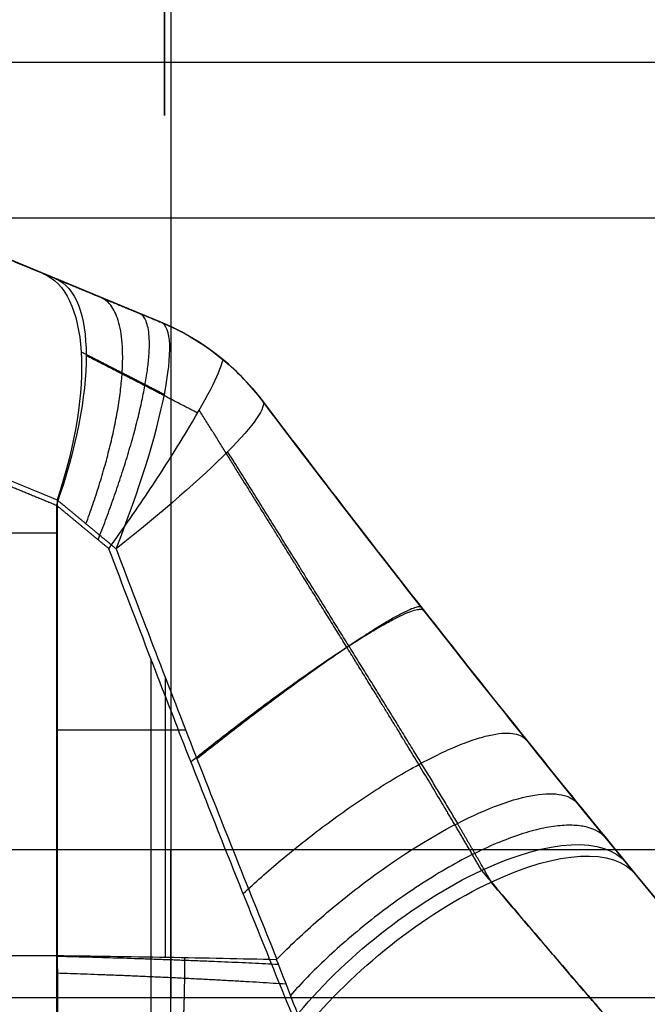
# Model space of a CAD drawing. Header units: millimetres. Extents: x -105 to 152, y -114 to 65.
# Tile 223 of 256: x 108.71 to 111.27, y -45.63 to -41.61. Entities that reach past the tile are written whole.
import ezdxf

# ---------------------------------------------------------------- set-up
doc = ezdxf.new("R2010")
doc.units = ezdxf.units.MM
doc.layers.add('Layer 01', color=7, linetype='Continuous', true_color=0x000000)

# ---------------------------------------------------------------- blocks, each defined once
blk = doc.blocks.new('Block 02')
at = {"layer": 'Layer 01'}
for p, q in [((109.285, -42.8439, 18.6585), (105.4314, -41.2477, 18.6585)), ((106.676, -41.7842, 55.5996), (111.926, -41.7842, 55.5996)), ((113.576, -42.4195, -55.2495), (98.576, -42.4195, -55.2495)), ((108.8627, -43.7038, 30.6418), (105.1351, -43.7038, 32.4731)), ((109.3037, -44.2931, 30.5393), (109.3037, -45.4332, 30.5393))]:
    blk.add_line(p, q, dxfattribs=at)
at = {"layer": 'Layer 01', "extrusion": (1, 0, 0)}
blk.add_arc((-37, 57.0526, 109.301), 5, 106.8945, 286.8945, dxfattribs=at)
at = {"layer": 'Layer 01', "extrusion": (0.841272, -0.348466, -0.41332)}
blk.add_arc((1.2389, 75.3777, 94.1005), 1, 0, 80.285, dxfattribs=at)
at = {"layer": 'Layer 01', "extrusion": (-0.861808, 0.356972, -0.360359)}
blk.add_arc((-1.2389, -35.2712, -111.6917), 1, 180, 261.5104, dxfattribs=at)
at = {"layer": 'Layer 01', "extrusion": (-0.907771, 0.376011, 0.185926)}
blk.add_arc((-1.2389, 50.8848, -109.8159), 1, 94.4038, 180, dxfattribs=at)
at = {"layer": 'Layer 01', "extrusion": (-3.33823e-14, -4.31661e-14, -1)}
blk.add_arc((-108.9024, -43.7678, -29.58), 1, 112.5, 142.9328, dxfattribs=at)
at = {"layer": 'Layer 01', "extrusion": (0, 0, -1)}
for centre, radius, start, end in [((-108.9024, -43.7678, -18.3937), 1, 112.5, 142.9328), ((-157.576, -7, -18.4954), 60, 294.194541, 322.932812)]:
    blk.add_arc(centre, radius, start, end, dxfattribs=at)
at = {"layer": 'Layer 01', "extrusion": (0.59821, -0.791917, -0.122523)}
blk.add_arc((60.5153, 41.6785, 96.1827), 1, 0, 80.787, dxfattribs=at)
at = {"layer": 'Layer 01', "extrusion": (0, -1, 0)}
blk.add_arc((109.3037, 31.5393, 44.5057), 1, 243.8278, 274.7312, dxfattribs=at)
at = {"layer": 'Layer 01', "extrusion": (0.577175, -0.703692, -0.414351)}
blk.add_arc((56.3967, 50.1356, 92.9217), 1, 243.1982, 360, dxfattribs=at)
at = {"layer": 'Layer 01', "extrusion": (-0.578452, 0.70383, -0.412331)}
blk.add_arc((-56.2926, -16.2441, -108.4057), 1, 63.3569, 180, dxfattribs=at)
at = {"layer": 'Layer 01'}
for points, weights, degree in [([(109.326, -34.7981, 51.6933), (109.326, -40.4964, 48.4796), (109.326, -45.5972, 44.3833)], [0.999291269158, 0.995970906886, 0.999291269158], 2), ([(109.285, -42.8439, 29.58), (109.1183, -42.7749, 29.6141), (108.9572, -42.7081, 29.6692), (108.8044, -42.6449, 29.7442)], [1, 0.994603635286, 0.994603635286, 1], 3), ([(108.8563, -42.6664, 7.3477), (108.9943, -42.7235, 7.4053), (109.1378, -42.7829, 7.4473), (109.285, -42.8439, 7.4729)], [1, 0.995831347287, 0.995831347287, 1], 3), ([(108.9802, -43.6661, 30.593), (109.2851, -42.844, 30.4888), (109.0395, -42.7422, 29.6468)], [1, 0.749585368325, 1.00000769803], 2), ([(109.0296, -43.7312, 6.4789), (109.3666, -42.8776, 6.5533), (109.1966, -42.8073, 7.4554)], [0.999998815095, 0.73568965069, 1.00002835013], 2), ([(108.9605, -42.9645, 30.3313), (109.0703, -43.0203, 30.288), (109.185, -43.079, 30.26), (109.2999, -43.1383, 30.2475)], [0.882221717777, 0.87745502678, 0.872297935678, 0.866876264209], 3), ([(109.4352, -43.2145, 6.801), (109.2844, -43.1359, 6.8069), (109.1295, -43.0562, 6.7866), (108.9809, -42.9804, 6.7387)], [0.857562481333, 0.865051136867, 0.872221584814, 0.878752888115], 3), ([(109.0738, -43.7678, 6.4877), (109.0001, -43.7068, 6.4749), (108.9284, -43.6474, 6.4539), (108.8594, -43.5902, 6.4251)], [1, 0.995831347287, 0.995831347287, 1], 3), ([(108.8627, -43.5687, 30.6418), (108.9391, -43.632, 30.6042), (109.0196, -43.6987, 30.5767), (109.103, -43.7678, 30.5596)], [1, 0.994603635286, 0.994603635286, 1], 3), ([(110.3489, -44.008, 29.556), (110.2942, -43.9383, 30.6597), (109.4327, -44.6248, 30.5476)], [1.00000008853, 0.67023614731, 1.00000005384], 2), ([(109.4081, -44.6366, 6.4891), (110.2869, -43.9289, 6.344), (110.358, -44.0196, 7.4758)], [1.00000147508, 0.660219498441, 1.00001894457], 2), ([(109.6212, -45.1741, 6.4291), (110.5695, -44.288, 6.0442), (110.7773, -44.5484, 7.3563)], [1.00002295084, 0.594264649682, 1.00031447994], 2), ([(110.6327, -45.1268, 30.6755), (110.591, -45.0533, 30.6281), (110.545, -44.973, 30.5831), (110.4947, -44.888, 30.5418)], [0.762575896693, 0.769507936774, 0.776726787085, 0.783737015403], 3), ([(111.1038, -44.9517, 29.8216), (110.7621, -44.5334, 31.2557), (109.8135, -45.589, 30.6783)], [0.999997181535, 0.546471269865, 1.00001120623], 2), ([(109.326, -51.7261, -34.8244), (109.326, -48.7425, -40.1147), (109.326, -44.9949, -44.8942)], [0.99929175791, 0.996427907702, 0.99929175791], 2), ([(108.8625, -45.4292, 30.6417), (109.3158, -45.4398, 30.4188), (109.7637, -45.4618, 30.6513)], [0.999959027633, 0.877839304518, 0.967322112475], 2), ([(108.8636, -45.4978, 30.6378), (109.3377, -45.5122, 30.407), (109.7952, -45.542, 30.6678)], [0.999966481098, 0.87358128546, 0.975510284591], 2)]:
    blk.add_rational_spline(points, weights, degree=degree, dxfattribs=at)
for points, degree in [([(105.4314, -41.2477, 5.9156), (107.1439, -41.957, 6.6316), (108.8563, -42.6664, 7.3477)], 2), ([(108.8044, -42.6449, 29.7442), (107.1179, -41.9463, 30.5728), (105.4314, -41.2477, 31.4014)], 2), ([(105.4897, -42.1716, 32.2989), (107.1762, -42.8702, 31.4703), (108.8627, -43.5687, 30.6418)], 2), ([(113.576, -42.4195, -59.5098), (106.076, -42.4195, -59.5098), (98.576, -42.4195, -59.5098)], 2), ([(113.576, -42.4195, -50.9892), (106.076, -42.4195, -50.9892), (98.576, -42.4195, -50.9892)], 2), ([(109.285, -42.8439, 7.4729), (109.285, -42.8439, 18.5264), (109.285, -42.8439, 29.58)], 2), ([(109.5395, -42.997, 7.2074), (109.4637, -42.9344, 7.2979), (109.3784, -42.8826, 7.3867), (109.285, -42.8439, 7.4729)], 3), ([(109.7003, -43.1651, 7.4729), (109.6533, -43.1029, 7.3855), (109.5988, -43.0461, 7.2957), (109.5395, -42.997, 7.2074)], 3), ([(109.7003, -43.1651, 29.58), (109.7003, -43.1651, 18.5264), (109.7003, -43.1651, 7.4729)], 2), ([(108.5782, -43.4738, 6.3075), (108.7188, -43.532, 6.3663), (108.8594, -43.5902, 6.4251)], 2), ([(108.8594, -43.5902, 6.4251), (108.8594, -49.6942, 6.4251), (108.8594, -55.7982, 6.4251)], 2), ([(108.8627, -43.5687, 30.6418), (108.8626, -44.4977, 30.6418), (108.8625, -45.4267, 30.6419)], 2), ([(109.2452, -44.2173, 6.5025), (109.1875, -44.0675, 6.5025), (109.1304, -43.9177, 6.4975), (109.0738, -43.7678, 6.4877)], 3), ([(109.2452, -44.2173, 6.5025), (109.2452, -50.0078, 6.5025), (109.2452, -55.7982, 6.5025)], 2), ([(111.2223, -45.0964, 29.9002), (111.1458, -45.0033, 29.8447), (111.0675, -44.9074, 29.7977), (110.9879, -44.8093, 29.7572)], 3), ([(105.076, -44.9949, -44.8942), (109.326, -44.9949, -44.8942), (113.576, -44.9949, -44.8942)], 2), ([(105.0576, -45.4267, 32.5112), (106.96, -45.4267, 31.5765), (108.8625, -45.4267, 30.6419)], 2), ([(105.1351, -45.4267, 32.4731), (106.3775, -45.4267, 31.8627), (107.62, -45.4267, 31.2523), (108.8625, -45.4267, 30.6419)], 3), ([(109.7561, -45.4426, 30.6475), (109.7945, -45.5394, 30.6663), (109.8315, -45.6362, 30.6875), (109.8693, -45.7313, 30.7145)], 3), ([(105.076, -45.5972, 44.3833), (109.326, -45.5972, 44.3833), (113.576, -45.5972, 44.3833)], 2)]:
    blk.add_open_spline(points, degree=degree, dxfattribs=at)
for points, knots in [([(109.0738, -43.7678, 6.4877), (109.1325, -43.6858, 6.4979), (109.1902, -43.6018, 6.5225), (109.2949, -43.4441, 6.5977), (109.3429, -43.3688, 6.6486), (109.4679, -43.1629, 6.8379), (109.5237, -43.0559, 7.0109), (109.5395, -42.997, 7.2074)], [-1.235711, -1.235711, -1.235711, -1.235711, -0.926783, -0.926783, -0.617855, -0.617855, 0, 0, 0, 0]), ([(109.7003, -43.1651, 7.4729), (109.9467, -43.4913, 7.5165), (110.198, -43.8169, 7.5129), (110.7006, -44.4548, 7.4035), (110.9473, -44.761, 7.3005), (111.1847, -45.0506, 7.1272)], [0, 0, 0, 0, 1.230524, 1.230524, 2.461047, 2.461047, 2.461047, 2.461047]), ([(110.9879, -44.8093, 29.7572), (110.7763, -44.5486, 29.6476), (110.5596, -44.277, 29.5832), (110.1268, -43.7245, 29.5273), (109.9113, -43.4445, 29.536), (109.7003, -43.1651, 29.58)], [-2.116935, -2.116935, -2.116935, -2.116935, -1.058467, -1.058467, 0, 0, 0, 0]), ([(109.103, -43.7678, 30.5596), (109.2089, -44.0483, 30.5379), (109.3171, -44.3296, 30.5333), (109.5363, -44.8893, 30.5605), (109.6472, -45.1676, 30.5919), (109.7584, -45.4417, 30.6487)], [-1.806145, -1.806145, -1.806145, -1.806145, -0.903072, -0.903072, 0, 0, 0, 0]), ([(109.8284, -45.6848, 6.3148), (109.7306, -45.4464, 6.385), (109.6327, -45.2039, 6.43), (109.4377, -44.7134, 6.4891), (109.3405, -44.4649, 6.5025), (109.2452, -44.2173, 6.5025)], [0, 0, 0, 0, 0.797984, 0.797984, 1.595967, 1.595967, 1.595967, 1.595967]), ([(109.7584, -45.4417, 30.6487), (109.812, -45.387, 30.676), (109.8688, -45.3335, 30.6941), (109.9889, -45.2285, 30.7124), (110.0526, -45.1769, 30.7123), (110.2434, -45.0335, 30.6844), (110.3747, -44.9497, 30.6287), (110.6159, -44.8256, 30.454), (110.7251, -44.7856, 30.3354), (110.8953, -44.7585, 30.0644), (110.9572, -44.7715, 29.9099), (110.9879, -44.8093, 29.7572)], [-1.946814, -1.946814, -1.946814, -1.946814, -1.703462, -1.703462, -1.46011, -1.46011, -0.973407, -0.973407, -0.486703, -0.486703, 0, 0, 0, 0]), ([(111.1847, -45.0506, 7.1272), (112.0453, -46.0998, 6.4991), (112.9596, -47.1419, 5.9823), (114.9023, -49.2014, 5.1615), (115.9306, -50.2188, 4.8575), (117.5724, -51.7243, 4.5886), (118.13, -52.2168, 4.5318), (119.2586, -53.177, 4.4883), (119.8306, -53.6458, 4.5015), (120.9899, -54.5605, 4.6041), (121.5772, -55.0065, 4.6936), (122.4691, -55.6584, 4.8929), (122.768, -55.8726, 4.9703), (123.3609, -56.2895, 5.1458), (123.656, -56.493, 5.2441), (124.5367, -57.0889, 5.5719), (125.1175, -57.4668, 5.8339), (125.9759, -58.0053, 6.2989), (126.2599, -58.1801, 6.4658), (126.8228, -58.5204, 6.8254), (127.1009, -58.6853, 7.0176), (128.4525, -59.4727, 8.0277), (129.4303, -59.9973, 9.0009), (130.4877, -60.5377, 10.4506), (130.6904, -60.6396, 10.752), (131.0695, -60.828, 11.3664), (131.2472, -60.915, 11.6808), (131.7443, -61.1559, 12.6454), (132.0281, -61.2897, 13.3169), (132.3776, -61.4523, 14.3684), (132.4818, -61.5004, 14.7283), (132.6605, -61.5823, 15.4518), (132.7353, -61.6163, 15.8155), (132.9165, -61.6985, 16.9127), (132.9802, -61.727, 17.6521), (132.9882, -61.7306, 18.7732), (132.9759, -61.7251, 19.1507), (132.922, -61.7008, 19.898), (132.8805, -61.6821, 20.2683), (132.7134, -61.6065, 21.3688), (132.5457, -61.5302, 22.0892), (132.2095, -61.3742, 23.1493), (132.0827, -61.3149, 23.5004), (131.8054, -61.1839, 24.1833), (131.6546, -61.112, 24.5165), (131.1671, -60.8767, 25.492), (130.7955, -60.6938, 26.1103), (130.1706, -60.376, 26.99), (129.9509, -60.2627, 27.2751), (129.4972, -60.0249, 27.8198), (129.2624, -59.9, 28.0806), (128.5354, -59.5066, 28.83), (128.021, -59.2196, 29.2856), (127.2086, -58.7486, 29.9052), (126.9312, -58.5849, 30.1008), (126.3721, -58.2486, 30.4655), (126.0893, -58.0754, 30.6355), (125.2325, -57.5405, 31.1101), (124.6499, -57.1635, 31.3797), (123.7626, -56.5659, 31.7186), (123.4637, -56.3607, 31.8208), (122.8685, -55.9441, 32.0021), (122.5717, -55.7322, 32.0813), (121.6838, -55.0862, 32.2871), (121.0954, -54.6415, 32.3817), (120.2192, -53.9532, 32.4659), (119.9281, -53.7202, 32.4843), (119.3484, -53.247, 32.5025), (119.0594, -53.0066, 32.5021), (118.2052, -52.2823, 32.4743), (117.6495, -51.793, 32.4204), (116.0215, -50.3057, 32.1639), (114.9879, -49.2884, 31.8679), (113.5091, -47.7261, 31.2529), (113.0282, -47.1993, 31.0188), (112.1017, -46.1481, 30.4993), (111.6543, -45.622, 30.2132), (111.2223, -45.0964, 29.9002)], [-71.523261, -71.523261, -71.523261, -71.523261, -67.053058, -67.053058, -62.582854, -62.582854, -60.347752, -60.347752, -58.11265, -58.11265, -55.877548, -55.877548, -54.759997, -54.759997, -53.642446, -53.642446, -51.407344, -51.407344, -50.289793, -50.289793, -49.172242, -49.172242, -44.702038, -44.702038, -43.584487, -43.584487, -42.466937, -42.466937, -40.231835, -40.231835, -39.114284, -39.114284, -37.996733, -37.996733, -35.761631, -35.761631, -34.64408, -34.64408, -33.526529, -33.526529, -31.291427, -31.291427, -30.173876, -30.173876, -29.056325, -29.056325, -26.821223, -26.821223, -25.703672, -25.703672, -24.586121, -24.586121, -22.351019, -22.351019, -21.233468, -21.233468, -20.115917, -20.115917, -17.880815, -17.880815, -16.763264, -16.763264, -15.645713, -15.645713, -13.410612, -13.410612, -12.293061, -12.293061, -11.17551, -11.17551, -8.940408, -8.940408, -4.470204, -4.470204, -2.235102, -2.235102, 0, 0, 0, 0]), ([(108.8625, -45.4267, 30.6419), (108.8704, -45.808, 30.6217), (108.8468, -46.1881, 30.5778), (108.7547, -46.9249, 30.4558), (108.6859, -47.2848, 30.3773), (108.5113, -47.9896, 30.187), (108.4047, -48.3361, 30.0745), (108.1609, -49.0071, 29.8154), (108.0255, -49.3272, 29.6708), (107.7339, -49.939, 29.3499), (107.5777, -50.2307, 29.1737), (107.2492, -50.7865, 28.7868), (107.0759, -51.0521, 28.5746), (106.7251, -51.5467, 28.1211), (106.5476, -51.7761, 27.88), (106.194, -52.2023, 27.3687), (106.0186, -52.3983, 27.0999), (105.8444, -52.5814, 26.8134)], [0, 0, 0, 0, 1.132985, 1.132985, 2.265969, 2.265969, 3.398954, 3.398954, 4.531938, 4.531938, 5.664923, 5.664923, 6.797907, 6.797907, 7.930892, 7.930892, 9.063877, 9.063877, 9.063877, 9.063877]), ([(108.8625, -45.4267, 30.6419), (108.9325, -45.4275, 30.6074), (109.0052, -45.4284, 30.5818), (109.1554, -45.4307, 30.5473), (109.2337, -45.432, 30.5388), (109.4646, -45.4361, 30.5404), (109.6191, -45.4393, 30.578), (109.7561, -45.4426, 30.6475)], [0, 0, 0, 0, 0.2329293, 0.2329293, 0.4658585, 0.4658585, 0.9317171, 0.9317171, 0.9317171, 0.9317171]), ([(109.7584, -45.4417, 30.6487), (109.7582, -45.442, 30.6485), (109.7578, -45.4422, 30.6484), (109.7575, -45.4423, 30.6482), (109.7572, -45.4425, 30.648), (109.7568, -45.4426, 30.6478), (109.7564, -45.4426, 30.6477), (109.7563, -45.4426, 30.6476), (109.7562, -45.4426, 30.6476), (109.7561, -45.4426, 30.6475)], [0, 0, 0, 0, 0.001249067, 0.001249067, 0.001249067, 0.002497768, 0.002497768, 0.002497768, 0.002825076, 0.002825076, 0.002825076, 0.002825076])]:
    blk.add_open_spline(points, degree=3, knots=knots, dxfattribs=at)
for points, weights, knots in [([(110.5932, -45.0795, 6.3522), (110.5172, -44.947, 6.4379), (110.431, -44.8022, 6.5129), (110.2463, -44.4973, 6.6383), (110.1478, -44.3372, 6.6895), (109.8532, -43.8613, 6.8008), (109.6498, -43.5361, 6.8316), (109.4423, -43.2023, 6.8158)], [0.761986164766, 0.774175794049, 0.785890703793, 0.80854265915, 0.819494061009, 0.850324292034, 0.868612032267, 0.885731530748], [0, 0, 0, 0, 0.68614, 0.68614, 1.372279, 1.372279, 2.677874, 2.677874, 2.677874, 2.677874]), ([(110.4959, -44.8874, 30.5409), (110.3654, -44.6695, 30.4337), (110.2142, -44.4243, 30.3501), (109.8953, -43.9117, 30.2428), (109.7277, -43.644, 30.2174), (109.5579, -43.3721, 30.2231)], [0.784381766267, 0.802106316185, 0.819095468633, 0.851345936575, 0.866562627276, 0.880805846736], [0.013485, 0.013485, 0.013485, 0.013485, 1.066481, 1.066481, 2.132961, 2.132961, 2.132961, 2.132961]), ([(110.5928, -45.0796, 6.352), (111.4864, -46.1396, 5.7335), (112.4481, -47.2097, 5.2157), (114.4836, -49.3138, 4.4088), (115.5577, -50.3527, 4.1113), (117.2784, -51.8935, 3.86), (117.8593, -52.3949, 3.8097), (119.0335, -53.3708, 3.7812), (119.6287, -53.8475, 3.802), (120.8339, -54.7766, 3.9218), (121.4445, -55.2298, 4.0201), (122.3734, -55.8932, 4.2347), (122.6843, -56.1109, 4.3172), (123.3013, -56.5348, 4.5035), (123.6086, -56.7418, 4.6074), (124.5239, -57.3468, 4.9519), (125.1296, -57.7317, 5.2264), (126.0264, -58.2809, 5.7126), (126.3229, -58.459, 5.8868), (126.9107, -58.8056, 6.2614), (127.202, -58.9741, 6.462), (128.6129, -59.7758, 7.5116), (129.6443, -60.3151, 8.5266), (130.7627, -60.8707, 10.0441), (130.9773, -60.9756, 10.3599), (131.3789, -61.1695, 11.0036), (131.5674, -61.2591, 11.3332), (132.0946, -61.5071, 12.3445), (132.3963, -61.6451, 13.0497), (132.7684, -61.8129, 14.1557), (132.8794, -61.8624, 14.5344), (133.0698, -61.947, 15.2965), (133.1495, -61.9821, 15.6798), (133.3425, -62.0668, 16.836), (133.4102, -62.0962, 17.6156), (133.4179, -62.0995, 18.798), (133.4045, -62.0937, 19.1964), (133.3463, -62.0683, 19.9844), (133.3016, -62.0488, 20.3745), (133.1222, -61.9702, 21.5342), (132.9423, -61.891, 22.2927), (132.5828, -61.7293, 23.4078), (132.4473, -61.6679, 23.7768), (132.1517, -61.5324, 24.4934), (131.9911, -61.4581, 24.8428), (131.4723, -61.2149, 25.8656), (131.0775, -61.0261, 26.513), (130.4158, -60.6988, 27.4322), (130.1837, -60.5823, 27.7294), (129.7051, -60.3381, 28.2971), (129.4575, -60.2098, 28.5688), (128.6914, -59.8059, 29.3501), (128.1503, -59.5115, 29.8245), (127.2992, -59.0299, 30.4687), (127.0091, -58.8628, 30.6718), (126.4247, -58.5196, 31.0511), (126.1292, -58.3429, 31.228), (125.2332, -57.7966, 31.7232), (124.6252, -57.412, 32.0046), (123.7024, -56.8045, 32.3594), (123.3913, -56.5957, 32.4668), (122.7725, -56.1722, 32.658), (122.4638, -55.9568, 32.742), (121.5387, -55.2987, 32.962), (120.9267, -54.8463, 33.065), (120.0179, -54.1483, 33.1609), (119.7153, -53.9114, 33.1832), (119.1125, -53.4303, 33.2087), (118.8121, -53.186, 33.2119), (117.9216, -52.448, 33.1945), (117.3434, -51.95, 33.1465), (115.6371, -50.4268, 32.9058), (114.5572, -49.3869, 32.615), (113.0205, -47.8028, 32.0138), (112.5165, -47.2639, 31.7814), (111.5474, -46.1921, 31.267), (111.08, -45.6565, 30.983), (110.6326, -45.1268, 30.6755)], [0.761986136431, 0.775477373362, 0.788136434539, 0.812015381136, 0.823236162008, 0.839064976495, 0.844116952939, 0.853721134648, 0.858285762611, 0.866957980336, 0.871065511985, 0.876891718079, 0.878777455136, 0.882390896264, 0.884125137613, 0.889119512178, 0.892171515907, 0.896364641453, 0.897698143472, 0.900241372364, 0.901449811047, 0.90709808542, 0.910461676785, 0.91365415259, 0.914240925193, 0.915299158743, 0.915774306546, 0.917059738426, 0.917731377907, 0.918522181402, 0.918750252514, 0.919133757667, 0.919289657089, 0.91966260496, 0.919786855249, 0.919801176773, 0.919776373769, 0.919667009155, 0.91958278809, 0.919237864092, 0.918886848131, 0.918129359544, 0.917836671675, 0.917173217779, 0.916801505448, 0.915551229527, 0.914538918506, 0.912667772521, 0.911985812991, 0.910514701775, 0.909722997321, 0.907163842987, 0.905213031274, 0.901846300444, 0.900653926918, 0.898148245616, 0.896831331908, 0.892679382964, 0.889643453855, 0.884646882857, 0.882903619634, 0.879304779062, 0.877445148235, 0.871682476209, 0.86759591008, 0.861082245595, 0.858846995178, 0.854244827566, 0.851877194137, 0.844648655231, 0.83963799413, 0.824018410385, 0.81282703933, 0.794743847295, 0.788498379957, 0.775763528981, 0.769248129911, 0.762575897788], [0, 0, 0, 0, 4.759258, 4.759258, 9.518515, 9.518515, 11.898144, 11.898144, 14.277773, 14.277773, 16.657401, 16.657401, 17.847216, 17.847216, 19.03703, 19.03703, 21.416659, 21.416659, 22.606473, 22.606473, 23.796288, 23.796288, 28.555545, 28.555545, 29.74536, 29.74536, 30.935174, 30.935174, 33.314803, 33.314803, 34.504617, 34.504617, 35.694431, 35.694431, 38.07406, 38.07406, 39.263875, 39.263875, 40.453689, 40.453689, 42.833318, 42.833318, 44.023132, 44.023132, 45.212947, 45.212947, 47.592575, 47.592575, 48.78239, 48.78239, 49.972204, 49.972204, 52.351833, 52.351833, 53.541647, 53.541647, 54.731462, 54.731462, 57.11109, 57.11109, 58.300905, 58.300905, 59.490719, 59.490719, 61.870348, 61.870348, 63.060162, 63.060162, 64.249977, 64.249977, 66.629605, 66.629605, 71.388863, 71.388863, 73.768492, 73.768492, 76.14812, 76.14812, 76.14812, 76.14812]), ([(106.0382, -52.8394, 26.8301), (106.4196, -52.4677, 27.4147), (106.8131, -52.0335, 27.9307), (107.3912, -51.2644, 28.6114), (107.5819, -50.9877, 28.8225), (107.9433, -50.4073, 29.2045), (108.1154, -50.1018, 29.3769), (108.4375, -49.4589, 29.6881), (108.5875, -49.1214, 29.8268), (108.8586, -48.412, 30.0714), (108.9765, -48.0478, 30.1745), (109.1717, -47.3062, 30.3444), (109.2491, -46.9279, 30.4114), (109.3294, -46.3505, 30.4838), (109.3501, -46.156, 30.5032), (109.371, -45.8618, 30.5246), (109.3762, -45.7634, 30.5304), (109.3811, -45.6165, 30.537), (109.3823, -45.5675, 30.5388), (109.3834, -45.4942, 30.541), (109.3836, -45.4698, 30.5417), (109.3838, -45.4419, 30.5423), (109.3838, -45.4383, 30.5424), (109.3838, -45.4347, 30.5425)], [0.973921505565, 0.971093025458, 0.968169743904, 0.963520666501, 0.961927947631, 0.958691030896, 0.957036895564, 0.953577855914, 0.951776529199, 0.947917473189, 0.945902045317, 0.941620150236, 0.939350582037, 0.935667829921, 0.934393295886, 0.932400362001, 0.931724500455, 0.930697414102, 0.930352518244, 0.929831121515, 0.92965664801, 0.929456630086, 0.929429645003, 0.929401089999], [0.000002, 0.000002, 0.000002, 0.000002, 2.470051, 2.470051, 3.705077, 3.705077, 4.940103, 4.940103, 6.175129, 6.175129, 7.410154, 7.410154, 8.64518, 8.64518, 9.262693, 9.262693, 9.571449, 9.571449, 9.725828, 9.725828, 9.803017, 9.803017, 9.813969, 9.813969, 9.813969, 9.813969])]:
    blk.add_rational_spline(points, weights, degree=3, knots=knots, dxfattribs=at)

msp = doc.modelspace()

# ---------------------------------------------------------------- block references
at = {"layer": 'Layer 01'}
msp.add_blockref('Block 02', (0, 0), dxfattribs=at)

doc.saveas('drawing.dxf')
